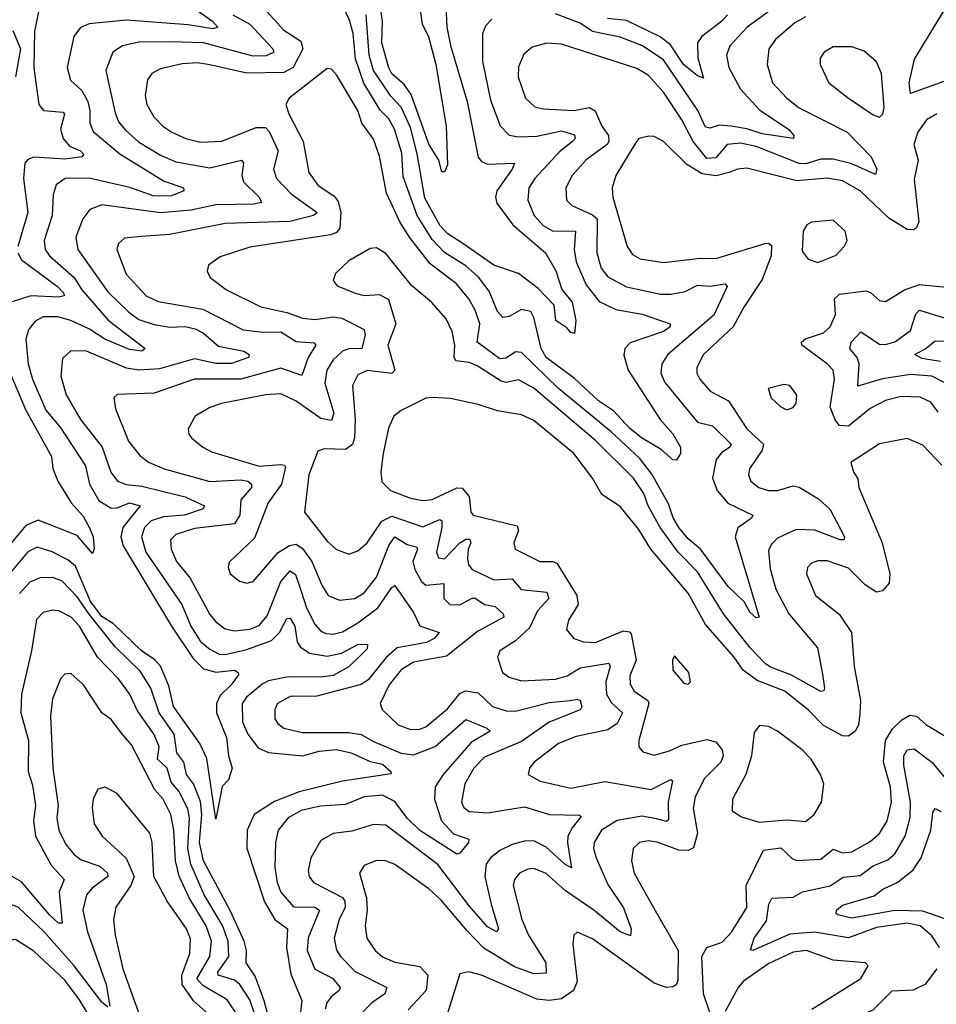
# Model space of a CAD drawing. Extents: x 1843161 to 1959474, y 907081 to 1016326.
# Tile 90 of 256: x 1881919 to 1884889, y 940951 to 944140. Entities that reach past the tile are written whole.
import ezdxf

# ---------------------------------------------------------------- set-up
doc = ezdxf.new("R2010")
doc.units = 0

msp = doc.modelspace()

# ---------------------------------------------------------------- linework, layer by layer
at = {"layer": '0CON20XD'}
for points in [[(1883448.3, 944141.7), (1883429.1, 944120.9), (1883418.2, 944095), (1883418.3, 944005), (1883445, 943878.6), (1883476.3, 943796.3), (1883505.2, 943765.2), (1883535, 943760), (1883595, 943761.9), (1883675, 943780), (1883716.9, 943766.9), (1883718.4, 943755), (1883709.7, 943745), (1883668.1, 943711.9), (1883588.1, 943625), (1883568.4, 943595), (1883565.8, 943555), (1883585.8, 943505), (1883615, 943472.6), (1883645, 943455.7), (1883720, 943455), (1883715.2, 943395), (1883721.6, 943355), (1883755, 943280.9), (1883796.9, 943226.9), (1883850.7, 943200.7), (1883936.2, 943186.2), (1884027.1, 943155), (1884026.4, 943145), (1884005, 943130.2), (1883897, 943093), (1883879.7, 943075), (1883876.4, 943053.6), (1883890.7, 943005), (1883994.7, 942844.7), (1884035, 942797.8), (1884060, 942755), (1884060, 942735), (1884046.9, 942713.1), (1884035, 942714.3), (1883997.9, 942747.9), (1883933.6, 942785), (1883895, 942816.9), (1883843, 942873), (1883794.7, 942905), (1883717, 942977), (1883624.8, 943045), (1883608.6, 943075), (1883585.1, 943175.1), (1883575, 943194.7), (1883545, 943201.2), (1883505, 943178.5), (1883484.8, 943174.8), (1883467.7, 943195), (1883440.7, 943260.7), (1883405.9, 943305.9), (1883365, 943342.1), (1883295.5, 943385.5), (1883255, 943428.1), (1883206.6, 943505), (1883161.9, 943631.9), (1883157.2, 943707.2), (1883133.2, 943785), (1883115, 943818.3), (1883086.6, 943846.6), (1883034, 943934), (1883006.9, 944013.1), (1882999.1, 944095), (1882987.8, 944137.8), (1882945, 944227.7)], [(1884940.9, 943949.1), (1884805, 943900.4), (1884801.1, 943935), (1884818.6, 944011.4), (1884959.8, 944245)], [(1883213.8, 944193.8), (1883223.1, 944125), (1883243.4, 944085), (1883266.9, 943995), (1883300.6, 943795), (1883305, 943670), (1883295, 943646.7), (1883287, 943647), (1883276.7, 943685), (1883245, 943736.9), (1883187.1, 943897.1), (1883165, 943929.2), (1883125, 943964.8), (1883115, 943983.6), (1883092, 944065), (1883094.4, 944135), (1883085.4, 944195)], [(1881981.9, 944175), (1881967.3, 944102.7), (1881964.2, 943984.2), (1881980.4, 943865), (1881995.8, 943845), (1882060, 943840), (1882063.9, 943833.9), (1882050.8, 943785), (1882059.5, 943755), (1882079.8, 943729.8), (1882115.5, 943715), (1882126.5, 943703.5), (1882120, 943695), (1882065, 943688.3), (1881965, 943694.3), (1881945, 943687.2), (1881935.3, 943675), (1881931.7, 943625), (1881945.8, 943515), (1881912.9, 943405)], [(1882495, 944169.4), (1882543.2, 944135), (1882561.1, 944115), (1882545, 944110), (1882465, 944123.2), (1882265, 944138.6), (1882144, 944126), (1882115.8, 944114.2), (1882094.6, 944085), (1882072.8, 943985), (1882083.2, 943943.3), (1882120.2, 943910.2), (1882139.5, 943875), (1882146.7, 943845), (1882145.7, 943805), (1882157.5, 943777.5), (1882242.9, 943705), (1882385, 943617.2), (1882449.2, 943595), (1882450.8, 943585), (1882410.8, 943569.2), (1882355, 943567.6), (1882276.1, 943596.1), (1882143.6, 943626.4), (1882066.2, 943625), (1882036.9, 943605), (1882027.1, 943572.9), (1882023.9, 943505), (1881998.6, 943425), (1882001.8, 943395), (1882015.3, 943375), (1882095.2, 943305), (1882120.4, 943265), (1882206, 943166), (1882325.7, 943075), (1882314.2, 943065.8), (1882275, 943071.4), (1882195, 943104.5), (1882145, 943137.3), (1882085, 943165.2), (1882042.9, 943177.1), (1881995, 943177.3), (1881968, 943162), (1881947.5, 943135), (1881938.4, 943105), (1881946, 943025), (1881960.7, 942975), (1882003.4, 942875), (1882050.3, 942820.3), (1882132.4, 942695), (1882145.6, 942635), (1882175, 942582.5), (1882215, 942557.1), (1882235, 942558.3), (1882275, 942574.8), (1882309.4, 942565), (1882252.7, 942495), (1882246.3, 942465), (1882253.9, 942435), (1882411.2, 942175), (1882480.9, 942070.8), (1882515, 942037.3), (1882554, 942026)], [(1882708.5, 944178.5), (1882775, 944106.2), (1882829.9, 944069.9), (1882836.7, 944045), (1882805, 943984.3), (1882775, 943968.4), (1882655, 943966.8), (1882535, 943993.1), (1882495, 943999.4), (1882445, 943996.6), (1882375, 943980.3), (1882346.7, 943965), (1882332.9, 943945), (1882325.4, 943894.6), (1882331.1, 943865), (1882353.8, 943825), (1882382.3, 943795), (1882412.2, 943775), (1882457.1, 943755), (1882505, 943743), (1882573.7, 943746.3), (1882685, 943790.8), (1882715, 943790.8), (1882727.7, 943777.7), (1882756.1, 943715), (1882740.8, 943655), (1882750.8, 943625), (1882800, 943575), (1882882.5, 943515), (1882870.8, 943505), (1882793.9, 943486.1), (1882585, 943479), (1882405, 943443.5), (1882312.7, 943437.3), (1882258.4, 943431.6), (1882239.4, 943415), (1882233.6, 943395), (1882264.1, 943315), (1882329.1, 943245), (1882367.1, 943227.1), (1882512.1, 943202.1), (1882642.9, 943135), (1882707.8, 943127.8), (1882765, 943129), (1882815, 943096.9), (1882873.4, 943093.4), (1882878.8, 943085), (1882853.6, 943045), (1882832.8, 942987.2), (1882765, 943011.5), (1882635, 942975.7), (1882485, 942975.2), (1882355, 942929.6), (1882234.6, 942925.4), (1882224.4, 942915), (1882229.4, 942879.4), (1882271.8, 942775), (1882307.8, 942727.8), (1882336, 942706), (1882387.1, 942685), (1882535, 942644.3), (1882635, 942649.5), (1882657.7, 942645), (1882670.3, 942635), (1882670.3, 942625), (1882636, 942585), (1882632.3, 942535), (1882615, 942506.9), (1882485, 942492.1), (1882425, 942472.7), (1882407.1, 942455), (1882410, 942425), (1882427.1, 942385), (1882471, 942331), (1882535, 942213.6), (1882555, 942189.3), (1882585, 942166.8), (1882615, 942160), (1882665, 942166), (1882695, 942178), (1882720.7, 942209.3), (1882765, 942320.3), (1882795, 942354.7), (1882812.8, 942342.8), (1882831.2, 942288.8), (1882848.3, 942235), (1882875, 942181.5), (1882895, 942158.7), (1882911.5, 942151.5), (1882935, 942149.8), (1882965, 942157.3), (1883015, 942186.2), (1883079.1, 942235), (1883125, 942301.1), (1883135, 942307.1), (1883195, 942219.1), (1883215, 942176.7), (1883278.1, 942155), (1883261.8, 942135), (1883237.6, 942122.4), (1883141.7, 942105), (1883105.9, 942074.1), (1883048.4, 942001.6), (1883025, 941986.2), (1882881.4, 941948.6), (1882795, 941947.6), (1882753.8, 941925), (1882745.4, 941905), (1882745.4, 941875), (1882755, 941859.6), (1882775, 941845.3), (1882835, 941830.4), (1882985, 941830.6), (1883025, 941824.3), (1883065, 941802.3), (1883155, 941764.5), (1883195, 941759), (1883265, 941785.6), (1883365, 941872.6), (1883432.9, 941845), (1883443.1, 941835), (1883381.8, 941798.2), (1883290.9, 941695), (1883264.8, 941655), (1883263.5, 941615), (1883285.9, 941545), (1883325, 941502.5), (1883373.8, 941485), (1883372.9, 941475), (1883345, 941440), (1883335, 941437.3), (1883215, 941513.9), (1883174, 941554), (1883135, 941607.5), (1883095, 941627.7), (1883035, 941622.4), (1882975, 941597.7), (1882892.2, 941592.2), (1882831.5, 941578.5), (1882789.3, 941555), (1882756.5, 941515), (1882747.4, 941475), (1882745.6, 941395), (1882753, 941345), (1882765, 941313.6), (1882806.5, 941266.5), (1882875.4, 941265.4), (1882890.5, 941255), (1882853.8, 941166.2), (1882850.5, 941125), (1882875, 941064.7), (1882933, 941035), (1882957.6, 941005), (1882954.6, 940995), (1882928.2, 940975), (1882913.8, 940955), (1882908.6, 940935)], [(1883300, 944185), (1883302.7, 944115), (1883315, 944055.8), (1883368.6, 943875), (1883405, 943694.4), (1883415, 943680.7), (1883435, 943671.9), (1883522, 943675), (1883514.7, 943655), (1883464.7, 943585), (1883460.5, 943565), (1883465.3, 943545), (1883517.4, 943475), (1883622.5, 943385), (1883655.7, 943325.7), (1883675.7, 943265.7), (1883708.8, 943225), (1883720.9, 943165), (1883716.7, 943123.3), (1883705, 943126.7), (1883692, 943142), (1883655.7, 943165), (1883650.4, 943215), (1883599.2, 943269.2), (1883535, 943317.5), (1883455, 943344.8), (1883355, 943414.4), (1883306.3, 943446.3), (1883281.6, 943471.6), (1883231.6, 943561.6), (1883207.2, 943705), (1883185, 943790), (1883155, 943856.1), (1883121.6, 943891.6), (1883064.9, 943975), (1883051.5, 944025), (1883041.6, 944155)], [(1884362.4, 944177.6), (1884275.9, 944115), (1884220.3, 944055), (1884209.2, 944025), (1884216.8, 943985), (1884254.2, 943915), (1884316.9, 943846.9), (1884410, 943785), (1884427.5, 943765), (1884426.7, 943755), (1884325, 943770.2), (1884275, 943786.5), (1884224.7, 943794.7), (1884185, 943798.2), (1884155, 943788.8), (1884141.7, 943791.7), (1884116.6, 943845), (1884005, 944010), (1883935, 944055.8), (1883865, 944083), (1883775, 944101.8), (1883735, 944128.9), (1883655, 944158.5)], [(1882609.4, 944155), (1882665, 944125.2), (1882739.1, 944045), (1882742.3, 944035), (1882717.8, 944022.2), (1882675, 944021.3), (1882515, 944064.6), (1882405, 944067.5), (1882305, 944066.6), (1882252.5, 944055), (1882220.4, 944035), (1882197.8, 943975), (1882227.8, 943837.8), (1882239.3, 943809.3), (1882261.3, 943781.3), (1882304.1, 943744.1), (1882375, 943700.8), (1882425, 943678.8), (1882535, 943659.3), (1882637.5, 943685), (1882643.8, 943675), (1882638.6, 943635), (1882644.1, 943615), (1882695.3, 943565), (1882702.4, 943547.6), (1882678.1, 943541.9), (1882555, 943540.3), (1882475, 943522.2), (1882375, 943514.2), (1882185, 943540.5), (1882146.7, 943525), (1882123.3, 943495), (1882101.1, 943435), (1882107.4, 943395), (1882205, 943258.4), (1882272.2, 943192.2), (1882305, 943168.4), (1882355, 943152), (1882405, 943143.8), (1882455, 943146.2), (1882487.9, 943137.9), (1882515, 943124.3), (1882562.7, 943082.7), (1882645, 943066), (1882662.9, 943055), (1882660.8, 943045), (1882605, 943026.3), (1882555, 943026.5), (1882485, 943040.8), (1882371.5, 943008.5), (1882305, 943004.3), (1882265, 943011), (1882135, 943066.2), (1882085, 943067.5), (1882057.5, 943042.5), (1882052.2, 942985), (1882069.7, 942925), (1882116.3, 942845), (1882185.6, 942755), (1882214.5, 942674.5), (1882236.2, 942645), (1882263.9, 942633.9), (1882315, 942628.6), (1882455, 942594.5), (1882518.1, 942565), (1882513.1, 942555), (1882452.7, 942535), (1882385, 942529.1), (1882345, 942516.2), (1882323.4, 942495), (1882314, 942465), (1882327.8, 942415), (1882444.8, 942245), (1882473.4, 942175), (1882505, 942126.1), (1882535, 942100.4), (1882565, 942084.8), (1882585, 942083.9), (1882655, 942099.8), (1882735, 942128.5), (1882760.3, 942155), (1882785, 942200.5), (1882795, 942201.2), (1882810.2, 942175), (1882818.5, 942125), (1882828.1, 942108.1), (1882857.8, 942087.8), (1882915, 942077.7), (1882962.2, 942087.8), (1883017.3, 942117.3), (1883046.2, 942116.2), (1883045, 942102.2), (1882985, 942043.2), (1882935, 942015.7), (1882895, 942009.8), (1882789.2, 942010.8), (1882725, 941998.6), (1882705, 941987.8), (1882654.3, 941945), (1882639.6, 941925), (1882641.1, 941865), (1882658.1, 941825), (1882691.7, 941781.7), (1882725, 941766.1), (1882835, 941755.5), (1882889.6, 941770.4), (1882945, 941776.4), (1882993.1, 941765), (1883055, 941736.6), (1883095, 941727.9), (1883121.4, 941705), (1883122.5, 941697.5), (1882965, 941673.4), (1882825, 941638.4), (1882745, 941607.3), (1882678.4, 941565), (1882655.6, 941515), (1882655, 941456.7), (1882712.1, 941282.1), (1882745.3, 941225.3), (1882786.8, 941195), (1882783.7, 941135), (1882797.7, 941047.7), (1882832.9, 940962.9), (1882824.1, 940885)], [(1884465, 944148.9), (1884430.7, 944129.3), (1884367.9, 944075), (1884346.9, 944045), (1884340.8, 943995), (1884358.8, 943935), (1884404.6, 943885), (1884445, 943854.2), (1884600.3, 943775), (1884678.1, 943695), (1884695.9, 943655), (1884692.3, 943637.7), (1884615, 943672.7), (1884555, 943687.4), (1884515, 943688), (1884465, 943672.6), (1884445, 943674), (1884305, 943728.9), (1884255, 943739.7), (1884211.8, 943735), (1884175, 943692.3), (1884145, 943690), (1884101.5, 943745), (1884064.8, 943815), (1884005, 943904.7), (1883955, 943959.7), (1883918.2, 943981.8), (1883675, 944060.6), (1883626.4, 944063.6), (1883579.6, 944050.4), (1883552.4, 944027.6), (1883535, 943986.7), (1883534.6, 943955), (1883557.9, 943885), (1883587.7, 943857.7), (1883615, 943850.8), (1883715, 943845.7), (1883765, 943855.6), (1883784.2, 943844.2), (1883804.8, 943795), (1883826.5, 943765), (1883828.4, 943745), (1883822.5, 943735), (1883755, 943685.9), (1883708.9, 943635), (1883688.2, 943595), (1883690.8, 943555), (1883707.6, 943537.6), (1883775, 943507.7), (1883789.8, 943495), (1883788.7, 943385), (1883803.5, 943335), (1883825, 943306.9), (1883885, 943274.3), (1883995, 943250.2), (1884029.6, 943250.4), (1884075, 943259.8), (1884115, 943279.8), (1884155, 943277), (1884204.5, 943284.5), (1884211.2, 943275), (1884167.7, 943182.3), (1884019.7, 943055), (1884000, 943025), (1883996.9, 942995), (1884009.5, 942965), (1884115, 942836.1), (1884164, 942824), (1884223.9, 942765), (1884220, 942755), (1884193.6, 942736.4), (1884176.2, 942715), (1884163.5, 942655), (1884179, 942615), (1884213.4, 942573.4), (1884294.2, 942535), (1884290, 942525), (1884246.3, 942493.7), (1884237.2, 942465), (1884315.6, 942205), (1884305, 942202.5), (1884285, 942220.6), (1884267.1, 942252.9), (1884215, 942303.8), (1884124.5, 942425), (1884085, 942458.5), (1884055.2, 942495), (1884036.2, 942526.2), (1884021.1, 942571.1), (1883967.3, 942667.3), (1883927.9, 942717.9), (1883835.6, 942805), (1883665, 942944.8), (1883545, 943061.4), (1883525, 943064.1), (1883495, 943043.3), (1883475, 943041), (1883401.6, 943095), (1883409.5, 943155), (1883395, 943198.5), (1883374.8, 943235), (1883332.9, 943285), (1883249.3, 943349.3), (1883182.4, 943435), (1883151.2, 943485), (1883107.8, 943577.8), (1883085, 943698), (1883065, 943753.1), (1883027.1, 943805), (1883014.2, 943845), (1882945, 943960.6), (1882928.9, 943978.9), (1882915, 943981.4), (1882792.2, 943885), (1882781.8, 943865), (1882790.7, 943835), (1882837.3, 943745), (1882856.1, 943645), (1882885, 943604), (1882938.3, 943568.3), (1882950.7, 943550.7), (1882959.1, 943515), (1882955.8, 943464.2), (1882945, 943450.5), (1882927.3, 943442.7), (1882665, 943402.5), (1882568.5, 943371.5), (1882531.2, 943345), (1882526, 943325), (1882535.8, 943305), (1882589.2, 943265), (1882699.8, 943209.8), (1882785, 943191.6), (1882835, 943173), (1882875, 943168.3), (1882935, 943176.9), (1882962.6, 943172.6), (1883035, 943136.1), (1883038.6, 943118.6), (1883027.3, 943075), (1882985, 943073.9), (1882965, 943065.8), (1882935, 943038.4), (1882914, 943005), (1882907.5, 942962.5), (1882936.7, 942865), (1882928.8, 942841.2), (1882895, 942848), (1882815, 942904.3), (1882765, 942927.7), (1882715, 942924.8), (1882573.3, 942896.7), (1882535, 942883.2), (1882487.1, 942855), (1882464.3, 942815), (1882466.8, 942796.8), (1882475.8, 942785), (1882511.9, 942755), (1882540.2, 942740.2)], [(1884212.5, 944155), (1884194, 944135), (1884128.8, 944085), (1884114.8, 944065.2), (1884116.2, 944016.2), (1884135, 943950), (1884115, 943957.3), (1884070.4, 943995), (1884028.3, 944058.3), (1883994.5, 944084.5), (1883885, 944137.2), (1883823.5, 944143.5)], [(1881896.7, 944105), (1881921, 944045), (1881905.4, 943955)], [(1884705, 943824.4), (1884716.1, 943833.9), (1884720.4, 943855), (1884711.4, 943965), (1884695, 944003.1), (1884655, 944037.5), (1884615, 944052.1), (1884555, 944051.8), (1884525.7, 944035), (1884513.1, 944015), (1884513.1, 943995), (1884541.1, 943935), (1884604.4, 943885), (1884685, 943831.1), (1884705, 943824.4)], [(1884891.2, 943835), (1884857.8, 943815), (1884829.5, 943775), (1884815.8, 943735), (1884830.8, 943685), (1884817.5, 943622.5), (1884832.2, 943485), (1884825, 943466), (1884815, 943459.2), (1884795, 943460), (1884735, 943496.8), (1884642.4, 943585), (1884585, 943617.4), (1884535, 943625.9), (1884437.5, 943617.5), (1884275, 943658.3), (1884245, 943655.8), (1884217.5, 943645), (1884175.8, 943634.2), (1884130.4, 943640.4), (1884080.9, 943670.9), (1884005, 943745.4), (1883975, 943761.1), (1883957.1, 943762.9), (1883925.7, 943754.3), (1883915, 943742), (1883851.1, 943635), (1883839.2, 943595), (1883840.7, 943565), (1883887.7, 943405), (1883905, 943379.5), (1883930, 943365), (1884005, 943353.4), (1884125, 943367.7), (1884175, 943366.4), (1884335, 943414.7), (1884345.7, 943415.7), (1884355, 943408.1), (1884353.6, 943375), (1884325, 943298.2), (1884265, 943208.2), (1884231.2, 943145), (1884134.7, 943055), (1884113.1, 943013.1), (1884112.7, 942995), (1884122.5, 942975), (1884156.5, 942936.5), (1884215.9, 942905), (1884275, 942814.2), (1884328.8, 942765), (1884324.8, 942745), (1884284, 942685), (1884280.8, 942665), (1884288.2, 942645), (1884314.3, 942624.3), (1884345, 942614.7), (1884375, 942614.3), (1884425, 942629.8), (1884445, 942625.8), (1884507.7, 942587.7), (1884545, 942553.2), (1884591.5, 942465), (1884590, 942455), (1884577.5, 942455), (1884495, 942485.8), (1884435, 942488), (1884375, 942460), (1884355, 942440.9), (1884345, 942420), (1884351, 942361), (1884369.1, 942295), (1884410.8, 942215), (1884504.6, 942105), (1884520.2, 942020.2), (1884527.1, 941975), (1884524.3, 941965.7), (1884515, 941963.6), (1884417.4, 942017.4), (1884352, 942042), (1884335, 942054.1), (1884285.5, 942105), (1884199.6, 942215), (1884115, 942351.7), (1884052.8, 942415), (1883994.5, 942494.5), (1883955.9, 942565), (1883941.4, 942605), (1883907.6, 942655), (1883786.1, 942776.1), (1883585, 942946.4), (1883535, 942973), (1883495.2, 942964.8), (1883478.8, 942968.8), (1883401.1, 943018.9), (1883375, 943029.6), (1883332.5, 943035), (1883326.9, 943046.9), (1883328.6, 943085), (1883320.1, 943130.1), (1883300.6, 943170.6), (1883253.3, 943225), (1883188.2, 943278.2), (1883105, 943382.2), (1883075, 943400.6), (1883055, 943398.6), (1882985, 943358.9), (1882942.2, 943317.8), (1882934.2, 943295), (1882947.5, 943277.5), (1883005.6, 943254.4), (1883035, 943246.7), (1883085, 943250), (1883113.9, 943233.9), (1883137.5, 943155), (1883112, 943085), (1883134.2, 943005), (1883125, 942993.9), (1883045, 943003.8), (1883015, 942989.6), (1882997.6, 942955), (1883005.9, 942845), (1883004, 942785), (1882996.8, 942763.2), (1882975, 942747), (1882905, 942749.2), (1882885, 942742.5), (1882855.3, 942665), (1882842.1, 942545), (1882915, 942450.4), (1882945, 942423.8), (1882985, 942408.2), (1883015, 942418.8), (1883045, 942445.4), (1883092.7, 942515), (1883125, 942531.8), (1883225, 942496.6), (1883280.6, 942520.6), (1883286.3, 942516.3), (1883287, 942495), (1883269.5, 942415), (1883276.5, 942396.5), (1883295, 942393.5), (1883344.9, 942445.1), (1883365, 942457.3), (1883377.3, 942457.3), (1883380.6, 942445), (1883371.9, 942425), (1883370.4, 942395), (1883373.7, 942373.7), (1883385, 942358.8), (1883455, 942325.7), (1883515, 942328.8), (1883544.2, 942294.2), (1883626.7, 942285), (1883633.5, 942265), (1883596.3, 942225), (1883570.6, 942169.4), (1883525, 942127.8), (1883475, 942095.6), (1883467.5, 942075), (1883483.3, 942025), (1883505, 942010), (1883545, 941998.2), (1883655, 942003.3), (1883693.3, 942015), (1883735, 942040), (1883827.5, 942055), (1883832.3, 942045), (1883818.4, 941995), (1883820.2, 941955), (1883836.7, 941926.7), (1883872.5, 941895), (1883855, 941859.7), (1883825, 941839.8), (1883722.1, 941817.9), (1883664.4, 941795), (1883585.6, 941735), (1883571.4, 941715), (1883566.2, 941695), (1883605, 941673.2), (1883705, 941650.6), (1883815, 941672.4), (1883965, 941646.1), (1884029.1, 941679.1), (1884034.3, 941674.3), (1884020.2, 941605), (1884021.8, 941548.2), (1884015, 941542.8), (1883978.1, 941551.9), (1883935, 941559.8), (1883855, 941545.9), (1883804.7, 941515), (1883780, 941475), (1883778.3, 941455), (1883786.6, 941425), (1883825, 941338.7), (1883875, 941263.5), (1883900.6, 941195), (1883898.1, 941171.9), (1883865, 941185.3), (1883778.9, 941255), (1883687.8, 941317.8), (1883625, 941374.2), (1883585, 941390.3), (1883565, 941388.8), (1883538.8, 941375), (1883521.8, 941355), (1883517.5, 941335), (1883545.8, 941225), (1883567.6, 941175), (1883623.8, 941085), (1883625, 941051.5), (1883585, 941049.5), (1883522.2, 941072.2), (1883422.6, 941132.6), (1883368.4, 941188.4), (1883285, 941288.4), (1883245, 941324.7), (1883135, 941403.8), (1883105, 941415.4), (1883075, 941416.8), (1883035, 941400.6), (1883020, 941375), (1883042.5, 941295), (1883044.8, 941255), (1883038.4, 941205), (1883044.1, 941165), (1883070.8, 941125), (1883094.5, 941104.5), (1883135, 941086.7), (1883215, 941073), (1883241.6, 941045), (1883236.5, 940995), (1883177.7, 940932.3)], [(1884505, 943353.6), (1884565, 943376.9), (1884590.8, 943405), (1884600, 943425), (1884594, 943455), (1884555, 943490.8), (1884485, 943483.8), (1884470, 943475), (1884458, 943455), (1884455, 943390), (1884473.6, 943363.6), (1884505, 943353.6)], [(1881912.9, 943385), (1881925, 943362), (1882041.4, 943275), (1882060.8, 943255), (1882062.5, 943245), (1882045, 943240.8), (1881954.7, 943245.3), (1881895, 943226.1)], [(1884895, 942868.8), (1884871, 942901), (1884836.6, 942916.6), (1884775, 942919.4), (1884725, 942906.5), (1884675, 942880.2), (1884605, 942822.6), (1884575, 942825.3), (1884562, 942842), (1884545.5, 942885), (1884559, 942975), (1884554.8, 943004.8), (1884536, 943025), (1884453.8, 943085), (1884452.1, 943095), (1884465, 943105.7), (1884523.5, 943125), (1884545, 943144.6), (1884563, 943185), (1884559.7, 943235), (1884575, 943250.5), (1884661, 943261), (1884675.6, 943255.6), (1884705, 943229.6), (1884725, 943226.4), (1884785.6, 943264.4), (1884835, 943281.7), (1884955, 943270.4)], [(1884915, 942964.8), (1884874.6, 942984.6), (1884805, 942990.4), (1884715, 942976), (1884635, 942953.1), (1884639, 943025), (1884632.6, 943045), (1884608.5, 943075), (1884612.9, 943095), (1884645, 943128.5), (1884705, 943088.4), (1884725, 943087.3), (1884755, 943096.2), (1884805, 943133.3), (1884823, 943187), (1884835, 943198.8), (1884915, 943174.4)], [(1884902.4, 943032.4), (1884842.7, 943042.7), (1884820, 943055), (1884855.4, 943074.6), (1884885, 943100), (1885025, 943096.1)], [(1881888.5, 942995), (1881937.3, 942877.3), (1882021.8, 942725), (1882025.8, 942685.8), (1882042.7, 942645), (1882086, 942575), (1882125, 942531.2), (1882145, 942494.3), (1882156.7, 942465), (1882160.6, 942425), (1882155, 942411.2), (1882105, 942468.6), (1881978.5, 942518.5), (1881938.4, 942501.6), (1881885, 942437.1)], [(1884405, 942876.2), (1884425, 942883.8), (1884435, 942897.5), (1884436.8, 942923.2), (1884415, 942954.3), (1884395, 942958.1), (1884344.4, 942945.6), (1884354.3, 942915), (1884385, 942886), (1884405, 942876.2)], [(1884906.9, 942696.9), (1884845, 942761.8), (1884795, 942783.5), (1884705, 942765.5), (1884612.5, 942705), (1884620.6, 942675), (1884635, 942652.5), (1884638.6, 942625), (1884713.8, 942445), (1884739, 942345), (1884735.9, 942315), (1884715, 942290), (1884695, 942285.4), (1884659, 942309), (1884605, 942362.8), (1884535, 942386.7), (1884505, 942387.1), (1884485, 942379.4), (1884472.2, 942365), (1884468.5, 942345), (1884497.5, 942275), (1884574.1, 942214.1), (1884613.8, 942155), (1884623.4, 942045), (1884643.5, 941935), (1884641.6, 941891.6), (1884636.6, 941855), (1884626.1, 941835), (1884605, 941819.4), (1884585, 941820.3), (1884523.5, 941853.5), (1884475, 941903.8), (1884398, 941965), (1884308.9, 941998.9), (1884263.2, 942033.2), (1884234.1, 942075), (1884140.8, 942180.8), (1884085, 942282.5), (1883964.3, 942425), (1883925, 942488.7), (1883865, 942562.7), (1883805, 942601.4), (1883775.5, 942655), (1883714.5, 942735), (1883585, 942841.2), (1883545, 942859.5), (1883467.3, 942872.7), (1883405, 942893.8), (1883315, 942912.9), (1883255, 942915.7), (1883235, 942914.2), (1883155, 942874.3), (1883131.4, 942855), (1883113.9, 942816.1), (1883096.2, 942735), (1883089.2, 942675), (1883092.9, 942642.9), (1883120, 942615), (1883185, 942589.4), (1883225, 942581.9), (1883255, 942585.9), (1883335, 942623.5), (1883352.7, 942622.7), (1883375.2, 942595), (1883380.9, 942545), (1883388.6, 942535), (1883530.4, 942500.4), (1883535.4, 942485), (1883520.5, 942445), (1883524.4, 942425), (1883604.7, 942384.7), (1883645, 942385.3), (1883659.3, 942379.3), (1883724.8, 942275), (1883728.1, 942245), (1883696.9, 942195), (1883690.5, 942165), (1883714.2, 942135), (1883746, 942125), (1883785, 942122.7), (1883875, 942160.6), (1883895, 942157.5), (1883900.4, 942150.4), (1883916.2, 942065), (1883896.5, 942015), (1883897.5, 941987.5), (1883910.3, 941965), (1883954.1, 941935), (1883957.5, 941925), (1883925.4, 941805), (1883925.6, 941785), (1883938.6, 941768.6), (1883975, 941757.3), (1884025, 941771.1), (1884065, 941790.4), (1884145, 941808), (1884175, 941801.2), (1884195.3, 941775), (1884198.1, 941755), (1884191.1, 941735), (1884138.3, 941681.7), (1884107.4, 941622.6), (1884101.7, 941585), (1884114.8, 941505), (1884102.5, 941457.5), (1884085, 941448.4), (1884055, 941449.5), (1883985, 941475.2), (1883955, 941480.3), (1883927.1, 941475), (1883907.3, 941455), (1883901.3, 941415), (1883910.6, 941375), (1883969.8, 941269.8), (1884052.7, 941125), (1884051.9, 941028.1), (1884046.6, 941013.4), (1884035, 941006.7), (1884015, 941004.6), (1883975, 941019.3), (1883775, 941163.1), (1883725.8, 941184.2), (1883714.2, 941175), (1883711.1, 941145), (1883725.5, 941024.5), (1883713.1, 940995), (1883675, 940967.8), (1883635, 940962.4), (1883595, 940967.6), (1883415.5, 941044.5), (1883374.4, 941055.6), (1883345, 941048.8), (1883306.2, 940925)], [(1882540.2, 942740.2), (1882695, 942693.8), (1882765, 942699.1), (1882776.7, 942696.7), (1882779.9, 942689.9), (1882767, 942635), (1882723.8, 942575), (1882679.7, 942460.3), (1882597.9, 942382.1), (1882594.4, 942365), (1882600.8, 942345), (1882630.9, 942320.9), (1882655, 942314.4), (1882675, 942320), (1882756.4, 942413.6), (1882793, 942437), (1882815, 942441.1), (1882835, 942426.9), (1882865.2, 942385), (1882897.6, 942307.6), (1882918.8, 942275), (1882955, 942259.4), (1883004.6, 942264.6), (1883035, 942283.1), (1883075, 942333.5), (1883115, 942436.8), (1883135, 942464.7), (1883175, 942440), (1883205, 942431.9), (1883207.5, 942425), (1883192.7, 942385), (1883198.8, 942358.8), (1883220.4, 942320.4), (1883235, 942308.4), (1883293, 942313), (1883292.8, 942265), (1883312.9, 942245), (1883345.4, 942244.6), (1883385, 942266.5), (1883395, 942265.9), (1883425, 942245.3), (1883459.5, 942239.5), (1883485.5, 942215), (1883487.5, 942205), (1883402.2, 942157.8), (1883301.6, 942078.4), (1883195, 942058.9), (1883155, 942034.2), (1883116.3, 941985), (1883086.5, 941925), (1883093.5, 941905), (1883145, 941855.4), (1883185, 941841.1), (1883215, 941841.7), (1883235, 941849.7), (1883305, 941907.1), (1883345, 941956.9), (1883363.7, 941966.3), (1883405, 941959.1), (1883450.8, 941915), (1883495, 941900.7), (1883525, 941900.3), (1883635, 941928.2), (1883703.1, 941935), (1883725, 941939.1), (1883734.7, 941934.7), (1883740.4, 941915), (1883735.2, 941904.8), (1883635, 941864.8), (1883545, 941801.9), (1883425, 941750.7), (1883390.8, 941715), (1883361.8, 941665), (1883350.3, 941605), (1883357.7, 941587.7), (1883375, 941574.7), (1883435, 941570.7), (1883555, 941589.7), (1883635.8, 941565.8), (1883733.2, 941563.2), (1883738.6, 941558.6), (1883708.4, 941521.6), (1883695.6, 941494.4), (1883693.6, 941473.6), (1883706.9, 941393.1), (1883685, 941404.8), (1883625, 941459.8), (1883585, 941479.6), (1883555, 941478.9), (1883515, 941467.8), (1883475, 941448.4), (1883444.6, 941425), (1883430.3, 941405), (1883426, 941365), (1883446.3, 941275), (1883470.9, 941195), (1883465, 941185.7), (1883435, 941201.9), (1883375, 941269.2), (1883273.9, 941403.9), (1883105, 941530.5), (1883065, 941533.1), (1882995, 941511.1), (1882935, 941503.4), (1882895, 941481.1), (1882862.3, 941425), (1882854, 941384), (1882857.1, 941365), (1882871.1, 941345), (1882965, 941296), (1882973, 941285), (1882973.6, 941265), (1882953.7, 941225), (1882938.1, 941165), (1882945.9, 941125.9), (1882958.4, 941105), (1883006.4, 941056.4), (1883108.9, 941005), (1883101.8, 940985), (1883060.4, 940955), (1883020.8, 940915)], [(1882554, 942026), (1882615, 942032.5), (1882626.9, 942025), (1882627.5, 942017.5), (1882604.5, 941985), (1882568.8, 941951.2), (1882556.5, 941925), (1882556.6, 941895), (1882589, 941815), (1882595.3, 941755.3), (1882607.8, 941715), (1882595, 941677.5), (1882575, 941656.2), (1882555, 941550), (1882525, 941746.2), (1882502.7, 941795), (1882416.8, 941915), (1882401.9, 941981.9), (1882375.6, 942045.6), (1882356.7, 942066.7), (1882314, 942095), (1882222.7, 942182.7), (1882185, 942206.8), (1882148.5, 942255), (1882099.5, 942369.5), (1882075, 942390), (1882024, 942416), (1881975, 942430.9), (1881945, 942415.7), (1881886.2, 942345)], [(1882755, 940796.5), (1882711.3, 940961.3), (1882681.7, 941041.7), (1882653, 941085), (1882654, 941125), (1882646, 941155), (1882602, 941252), (1882515, 941415.4), (1882501.3, 941475), (1882509.5, 941565), (1882505, 941607.1), (1882481.7, 941665), (1882459.2, 941695), (1882450.4, 941735), (1882428.3, 941765), (1882419.4, 941825), (1882371.3, 941895), (1882344.2, 941975), (1882309.7, 942029.7), (1882228.7, 942108.7), (1882144.3, 942214.3), (1882105, 942270.6), (1882055, 942322.4), (1882025, 942333.3), (1881985, 942332.1), (1881951.8, 942318.2), (1881918.7, 942281.3)], [(1882679.4, 940920.6), (1882665.1, 940965), (1882632.6, 941015), (1882615, 941028.4), (1882561.8, 941045), (1882561, 941055), (1882596.4, 941105), (1882594.1, 941155), (1882575.6, 941205.6), (1882517.1, 941305), (1882473.5, 941405), (1882463.3, 941455), (1882469.4, 941555), (1882463.8, 941583.8), (1882435, 941640.5), (1882409.9, 941669.9), (1882397.2, 941715), (1882365.2, 941745), (1882370.5, 941785), (1882354.9, 941824.9), (1882300.8, 941900.8), (1882275, 941956.1), (1882238.9, 942005), (1882170.5, 942075), (1882112.2, 942175), (1882085.3, 942205), (1882045.2, 942225.2), (1882025, 942227.5), (1881995, 942220), (1881973.3, 942196.7), (1881957.5, 942095), (1881924.8, 941955), (1881922.5, 941895), (1881947.8, 941805), (1881946.7, 941705), (1881960.6, 941660.6), (1881970.4, 941595), (1881963.8, 941545), (1881970.4, 941495), (1882021.3, 941401.3), (1882063.3, 941355), (1882047.2, 941315), (1882057, 941213), (1882045, 941213.3), (1882015, 941240), (1881925, 941347.7), (1881895, 941364)], [(1884085, 941987.5), (1884092.5, 941995), (1884086.7, 942025), (1884040.7, 942079.3), (1884034.4, 942065.6), (1884035, 942032.5), (1884070.7, 941990.7), (1884085, 941987.5)], [(1882628.9, 940908.9), (1882590.7, 940965), (1882511.9, 941011.9), (1882493.4, 941033.4), (1882534.8, 941105), (1882540, 941155), (1882523.1, 941205), (1882468.1, 941295), (1882435.8, 941365.8), (1882424.1, 941415), (1882418.8, 941515), (1882408.9, 941565), (1882383.4, 941615), (1882357.2, 941645), (1882280.8, 941790.8), (1882248.3, 941828.3), (1882215, 941872.7), (1882185.5, 941895), (1882125.4, 941985), (1882085, 942021.5), (1882065, 942020), (1882051.1, 942005), (1882025, 941940), (1882019.1, 941885), (1882026.1, 941715), (1882043.7, 941595), (1882039.6, 941555), (1882046.1, 941515), (1882068.2, 941468.2), (1882095, 941435.3), (1882118.6, 941418.6), (1882178.2, 941398.2), (1882202.9, 941375), (1882204.3, 941365), (1882153.7, 941326.3), (1882135.8, 941305), (1882124, 941256), (1882138.1, 941185), (1882198.6, 941015), (1882210.8, 940945)], [(1884155, 940924), (1884134.7, 940984.7), (1884128.8, 941105), (1884145, 941134.6), (1884195, 941151.4), (1884225.8, 941184.2), (1884275, 941264.4), (1884272.6, 941335), (1884329.7, 941450.3), (1884385, 941457.1), (1884422.4, 941422.4), (1884436.5, 941416.5), (1884515, 941420.5), (1884555, 941452.7), (1884585, 941440.7), (1884615, 941444.3), (1884675, 941477.5), (1884705, 941503.9), (1884729.5, 941545), (1884744, 941605), (1884740.2, 941655), (1884717.5, 941735), (1884724.8, 941805), (1884747.3, 941842.7), (1884777.9, 941872.1), (1884803.4, 941886.6), (1884825, 941883.6), (1884855, 941856.7), (1884925, 941814.6)], [(1884315, 941540.7), (1884405, 941547.8), (1884465, 941542.9), (1884493.1, 941565), (1884517.5, 941605), (1884524.4, 941665), (1884514.4, 941695), (1884483.3, 941745), (1884455, 941774.4), (1884375, 941835.6), (1884345, 941850), (1884316.7, 941853.3), (1884298.8, 941831.2), (1884290.4, 941755), (1884271.8, 941695), (1884228.9, 941615), (1884227.3, 941577.3), (1884258.2, 941558.2), (1884315, 941540.7)], [(1884899.4, 941135), (1884875, 941172.7), (1884837.1, 941205), (1884795, 941213.6), (1884695, 941198.9), (1884605, 941166.2), (1884494, 941184), (1884415, 941178.2), (1884295, 941124.6), (1884286.7, 941126.7), (1884298.4, 941165), (1884338.6, 941221.4), (1884346.8, 941275), (1884356, 941294), (1884425, 941297.4), (1884456, 941315), (1884545, 941334.8), (1884587.6, 941362.4), (1884642, 941368), (1884685, 941399.3), (1884731.7, 941418.3), (1884755, 941438.2), (1884787.7, 941495), (1884804.3, 941555.7), (1884805.6, 941605), (1884784.2, 941725), (1884784.4, 941755), (1884795.2, 941774.8), (1884817.5, 941777.5)], [(1884817.5, 941777.5), (1884875, 941734.7), (1884974.6, 941614.6)], [(1882540.5, 940910.5), (1882481.9, 940961.9), (1882445.7, 941015), (1882444.2, 941045), (1882470, 941115), (1882472.5, 941162.5), (1882459.6, 941195), (1882396.8, 941285), (1882353.6, 941365), (1882347.8, 941475), (1882340.4, 941505), (1882235, 941632.9), (1882196, 941654), (1882172.2, 941647.8), (1882157.1, 941615), (1882153.4, 941586.6), (1882160, 941535), (1882186.5, 941495), (1882264.4, 941424.4), (1882290, 941365), (1882279.2, 941335), (1882230, 941265), (1882223.2, 941225), (1882228.1, 941175), (1882252.6, 941065), (1882318, 940885)], [(1884916.9, 941226.9), (1884845, 941252.2), (1884755, 941254.5), (1884615, 941229.4), (1884570.4, 941240.4), (1884564.3, 941245), (1884565.6, 941255), (1884585, 941271.5), (1884687.8, 941302.2), (1884716.2, 941323.8), (1884765, 941345.8), (1884814.1, 941385.9), (1884840.2, 941425), (1884871.2, 941515), (1884877.8, 941572.2), (1884885, 941584.3), (1884905, 941574.6)], [(1882205, 940941.5), (1882185, 940957.5), (1882095.1, 941075.1), (1881998.5, 941185), (1881915, 941263.8), (1881875, 941279.8), (1881846, 941274), (1881825, 941262.4), (1881787.6, 941222.4), (1881726.4, 941115), (1881704.5, 941065.5), (1881699.8, 941035), (1881707.4, 940985), (1881730.6, 940915)], [(1882165, 940878.6), (1882113, 940965), (1882065, 941029.2), (1881965, 941123.2), (1881905, 941160), (1881875, 941157.7), (1881845, 941137.1), (1881820.3, 941109.7), (1881795.8, 941065), (1881786.3, 941035), (1881786.9, 940995), (1881797.1, 940965), (1881813.9, 940945)], [(1884486.2, 940935), (1884645, 941034.4), (1884668, 941075), (1884660, 941085), (1884555, 941093.6), (1884468.8, 941125), (1884425, 941119.3), (1884346.9, 941083.1), (1884264, 941025), (1884247.1, 941005), (1884205, 940926.9)], [(1884967.8, 940587.8), (1884870.1, 940690.1), (1884845, 940701.5), (1884825, 940690.5), (1884753.5, 940606.5), (1884665, 940547.9), (1884645, 940540.5), (1884640, 940545), (1884643.6, 940573.6), (1884676.6, 940665), (1884676, 940695), (1884666.5, 940725), (1884645, 940752.9), (1884592, 940782), (1884524, 940834), (1884516.8, 940855), (1884571.1, 940908.9), (1884635, 940911.6), (1884685, 940933), (1884746.2, 940993.8), (1884815, 940997.7), (1884855, 941016.8), (1884892.3, 941065)]]:
    msp.add_lwpolyline(points, dxfattribs=at)

doc.saveas('drawing.dxf')
